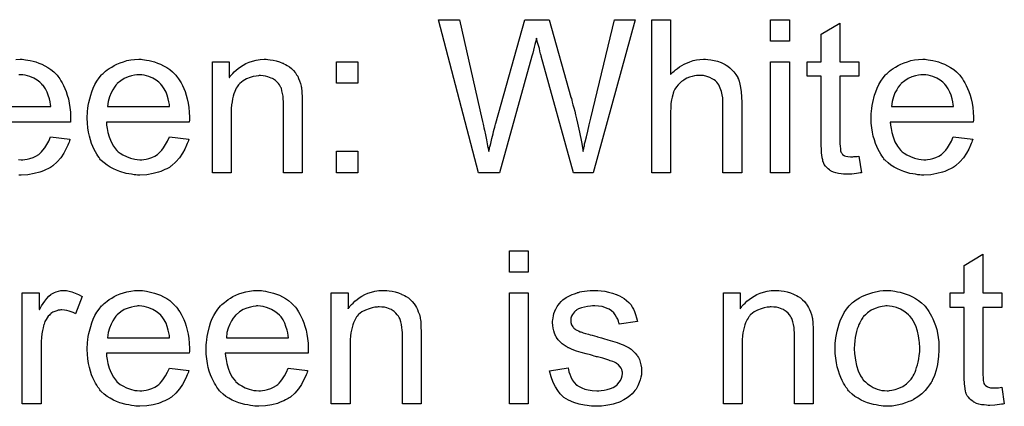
# Model space of a CAD drawing. Extents: x -2 to 8.5, y -2.9 to 5.2.
# Tile 148 of 207: x 3.964 to 4.48, y 1.483 to 1.686. Entities that reach past the tile are written whole.
import ezdxf

# ---------------------------------------------------------------- set-up
doc = ezdxf.new("R2010")
doc.units = 0
doc.layers.add('acc-ni-360-20-out-a_document', color=1, linetype='CONTINUOUS')

msp = doc.modelspace()

# ---------------------------------------------------------------- linework, layer by layer
at = {"layer": 'acc-ni-360-20-out-a_document', "color": 1}
for points in [[(4.264187, 1.605572), (4.253774, 1.605572), (4.236997, 1.666546), (4.236997, 1.666662), (4.236882, 1.666893), (4.236766, 1.66724), (4.23665, 1.667819), (4.236303, 1.669091), (4.235956, 1.670596), (4.235493, 1.672215), (4.23503, 1.673719), (4.234683, 1.674992), (4.234568, 1.675571), (4.234452, 1.675918), (4.234452, 1.675802), (4.234336, 1.675686), (4.23422, 1.674992), (4.233989, 1.673951), (4.233642, 1.672678), (4.233295, 1.67129), (4.232832, 1.66967), (4.232485, 1.66805), (4.232022, 1.666546), (4.21513, 1.605572), (4.204023, 1.605572), (4.183081, 1.685637), (4.194073, 1.685637), (4.20599, 1.633109), (4.20599, 1.632993), (4.206105, 1.632762), (4.206221, 1.632299), (4.206337, 1.63172), (4.206452, 1.63091), (4.206684, 1.630101), (4.206915, 1.629059), (4.207147, 1.627902), (4.207725, 1.625473), (4.208304, 1.622696), (4.208882, 1.619688), (4.209461, 1.616679), (4.209461, 1.616795), (4.209576, 1.617258), (4.209808, 1.617836), (4.209923, 1.618762), (4.210155, 1.619688), (4.210502, 1.620845), (4.21108, 1.62339), (4.211775, 1.625935), (4.212006, 1.627208), (4.212353, 1.628365), (4.212584, 1.629406), (4.212816, 1.630332), (4.213047, 1.631026), (4.213163, 1.631489), (4.22832, 1.685637), (4.241162, 1.685637), (4.252501, 1.645026), (4.252501, 1.64491), (4.252732, 1.644332), (4.252964, 1.643522), (4.253195, 1.64248), (4.253542, 1.641092), (4.254005, 1.639588), (4.254468, 1.637852), (4.254931, 1.635886), (4.255509, 1.633687), (4.255972, 1.631489), (4.257013, 1.626745), (4.258055, 1.62177), (4.258864, 1.616679), (4.258864, 1.616795), (4.25898, 1.617026), (4.25898, 1.617489), (4.259212, 1.618068), (4.259327, 1.618762), (4.259559, 1.619572), (4.259674, 1.620613), (4.260021, 1.62177), (4.2606, 1.624316), (4.261294, 1.627324), (4.261988, 1.630563), (4.262914, 1.63415), (4.27541, 1.685637), (4.28617, 1.685637), (4.264187, 1.605572)], [(4.304682, 1.656943), (4.304797, 1.657059), (4.305029, 1.65729), (4.305376, 1.657637), (4.305954, 1.658216), (4.306533, 1.658794), (4.307343, 1.659488), (4.308384, 1.660183), (4.309425, 1.660993), (4.310582, 1.661687), (4.311855, 1.662381), (4.314863, 1.663654), (4.316483, 1.664232), (4.318219, 1.664579), (4.32007, 1.664811), (4.321921, 1.664926), (4.322962, 1.664926), (4.324235, 1.664811), (4.325739, 1.664579), (4.327475, 1.664348), (4.329326, 1.663885), (4.331177, 1.663191), (4.333028, 1.662381), (4.33326, 1.662265), (4.333838, 1.661918), (4.334648, 1.66134), (4.335689, 1.66053), (4.336731, 1.659488), (4.337888, 1.658332), (4.338929, 1.656943), (4.339855, 1.655323), (4.33997, 1.655092), (4.340202, 1.654513), (4.340549, 1.653472), (4.340896, 1.651968), (4.341243, 1.650117), (4.34159, 1.647918), (4.341821, 1.645257), (4.341937, 1.642249), (4.341937, 1.605572), (4.332103, 1.605572), (4.332103, 1.642365), (4.332103, 1.64248), (4.332103, 1.642712), (4.332103, 1.643059), (4.332103, 1.643522), (4.331987, 1.644794), (4.331756, 1.646414), (4.331293, 1.64815), (4.330714, 1.649885), (4.329904, 1.651621), (4.328863, 1.653009), (4.328747, 1.653125), (4.328284, 1.653588), (4.32759, 1.654166), (4.326549, 1.654745), (4.325276, 1.655439), (4.323772, 1.655902), (4.321921, 1.656364), (4.319838, 1.65648), (4.319144, 1.65648), (4.318334, 1.656364), (4.317177, 1.656249), (4.31602, 1.655902), (4.314632, 1.655555), (4.313243, 1.654976), (4.311739, 1.654166), (4.311624, 1.654051), (4.311161, 1.653703), (4.310467, 1.653241), (4.309657, 1.652546), (4.308731, 1.651621), (4.307806, 1.65058), (4.306996, 1.649307), (4.306301, 1.647918), (4.306186, 1.647687), (4.30607, 1.647224), (4.305839, 1.646299), (4.305492, 1.645142), (4.305145, 1.643638), (4.304913, 1.641786), (4.304797, 1.639704), (4.304682, 1.637274), (4.304682, 1.605572), (4.294847, 1.605572), (4.294847, 1.685637), (4.304682, 1.685637), (4.304682, 1.656943)], [(4.366928, 1.674414), (4.357094, 1.674414), (4.357094, 1.685637), (4.366928, 1.685637), (4.366928, 1.674414)], [(4.393424, 1.663654), (4.403374, 1.663654), (4.403374, 1.656017), (4.393424, 1.656017), (4.393424, 1.621886), (4.393424, 1.621655), (4.393424, 1.621192), (4.393424, 1.620498), (4.393539, 1.619688), (4.393655, 1.617836), (4.393771, 1.617027), (4.393886, 1.616448), (4.394002, 1.616217), (4.394349, 1.615754), (4.394812, 1.615175), (4.395622, 1.614597), (4.395853, 1.614481), (4.396432, 1.61425), (4.397473, 1.614018), (4.398977, 1.613903), (4.400134, 1.613903), (4.400713, 1.614018), (4.401523, 1.614018), (4.402448, 1.614134), (4.403374, 1.61425), (4.404646, 1.605572), (4.404415, 1.605572), (4.403952, 1.605457), (4.403142, 1.605341), (4.402101, 1.605225), (4.400944, 1.604994), (4.399671, 1.604878), (4.397126, 1.604762), (4.3962, 1.604762), (4.395275, 1.604878), (4.394118, 1.604994), (4.392729, 1.60511), (4.391341, 1.605457), (4.390068, 1.605804), (4.388796, 1.606382), (4.38868, 1.606498), (4.388333, 1.606729), (4.38787, 1.607076), (4.387176, 1.607655), (4.386597, 1.608233), (4.385903, 1.609043), (4.385209, 1.609853), (4.384746, 1.610895), (4.384746, 1.61101), (4.384515, 1.611473), (4.384399, 1.612283), (4.384168, 1.61344), (4.383936, 1.614944), (4.38382, 1.61587), (4.38382, 1.616911), (4.383705, 1.618184), (4.383589, 1.619456), (4.383589, 1.620845), (4.383589, 1.622465), (4.383589, 1.656017), (4.3763, 1.656017), (4.3763, 1.663654), (4.383589, 1.663654), (4.383589, 1.678001), (4.393424, 1.683901), (4.393424, 1.663654)], [(3.965912, 1.664811), (3.966838, 1.664695), (3.967995, 1.664464), (3.969267, 1.664232), (3.970771, 1.663885), (3.97216, 1.663538), (3.97378, 1.662959), (3.975284, 1.662381), (3.976904, 1.661571), (3.978523, 1.660645), (3.980143, 1.659604), (3.981647, 1.658331), (3.983036, 1.656943), (3.983151, 1.656827), (3.983383, 1.656596), (3.98373, 1.656133), (3.984193, 1.655439), (3.984771, 1.654629), (3.98535, 1.653703), (3.986044, 1.652546), (3.986738, 1.651158), (3.987432, 1.649654), (3.988126, 1.648034), (3.988705, 1.646183), (3.989284, 1.644216), (3.989746, 1.642018), (3.990093, 1.639704), (3.990325, 1.637274), (3.990441, 1.634613), (3.990441, 1.634497), (3.990441, 1.634034), (3.990441, 1.633225), (3.990325, 1.632068), (3.946937, 1.632068)], [(3.961747, 1.664811), (3.963945, 1.664926), (3.965102, 1.664926), (3.965912, 1.664811)], [(4.028159, 1.664811), (4.029084, 1.664695), (4.030241, 1.664464), (4.031514, 1.664232), (4.033018, 1.663885), (4.034407, 1.663538), (4.036026, 1.662959), (4.03753, 1.662381), (4.03915, 1.661571), (4.04077, 1.660645), (4.04239, 1.659604), (4.043894, 1.658331), (4.045282, 1.656943), (4.045398, 1.656827), (4.045629, 1.656596), (4.045977, 1.656133), (4.046439, 1.655439), (4.047018, 1.654629), (4.047596, 1.653703), (4.048291, 1.652546), (4.048985, 1.651158), (4.049679, 1.649654), (4.050373, 1.648034), (4.050952, 1.646183), (4.05153, 1.644216), (4.051993, 1.642018), (4.05234, 1.639704), (4.052571, 1.637274), (4.052687, 1.634613), (4.052687, 1.634497), (4.052687, 1.634034), (4.052687, 1.633225), (4.052571, 1.632068), (4.009184, 1.632068), (4.009184, 1.631952), (4.009184, 1.631605), (4.0093, 1.631142), (4.0093, 1.630448), (4.009415, 1.629638), (4.009647, 1.628712), (4.009994, 1.62663), (4.010688, 1.624316), (4.011614, 1.62177), (4.012886, 1.619456), (4.014506, 1.617374), (4.014622, 1.617374), (4.014738, 1.617142), (4.015432, 1.616564), (4.016473, 1.615754), (4.017861, 1.614944), (4.019713, 1.614018), (4.021795, 1.613208), (4.024109, 1.61263), (4.025382, 1.612514), (4.02677, 1.612399), (4.027696, 1.612399), (4.028737, 1.612514), (4.03001, 1.612746), (4.031398, 1.613093), (4.033018, 1.613555), (4.034522, 1.61425), (4.036026, 1.615175), (4.036142, 1.615291), (4.03672, 1.615754), (4.037415, 1.616448), (4.038225, 1.617374), (4.03915, 1.618646), (4.040191, 1.620266), (4.041233, 1.622117), (4.042158, 1.624316), (4.05234, 1.623043), (4.05234, 1.622927), (4.052224, 1.622696), (4.052109, 1.622233), (4.051877, 1.621539), (4.05153, 1.620845), (4.051183, 1.619919), (4.050257, 1.617952), (4.0491, 1.615754), (4.047481, 1.61344), (4.045629, 1.611242), (4.043315, 1.609159), (4.0432, 1.609159), (4.042968, 1.608928), (4.042621, 1.608696), (4.042158, 1.608349), (4.041464, 1.608002), (4.04077, 1.607655), (4.039844, 1.607192), (4.038803, 1.606729), (4.037646, 1.606266), (4.036489, 1.605804), (4.033597, 1.605109), (4.030357, 1.604531), (4.02677, 1.6043), (4.025498, 1.6043), (4.024688, 1.604415), (4.023646, 1.604531), (4.022374, 1.604762), (4.020985, 1.604994), (4.019481, 1.605225), (4.016242, 1.606151), (4.014506, 1.606845), (4.012886, 1.607539), (4.011151, 1.608465), (4.009531, 1.609506), (4.008027, 1.610663), (4.006523, 1.612051), (4.006407, 1.612167), (4.006176, 1.612399), (4.005829, 1.612861), (4.005366, 1.613555), (4.004787, 1.614365), (4.004209, 1.615291), (4.003515, 1.616448), (4.00282, 1.617721), (4.002126, 1.619225), (4.001432, 1.620845), (4.000854, 1.622696), (4.000275, 1.624663), (3.999812, 1.626745), (3.999465, 1.629059), (3.999234, 1.631489), (3.999118, 1.634034), (3.999118, 1.63415), (3.999118, 1.634729), (3.999118, 1.635423), (3.999234, 1.636464), (3.999349, 1.637737), (3.999465, 1.639125), (3.999697, 1.640745), (4.000044, 1.642365), (4.000969, 1.646067), (4.001548, 1.647918), (4.002242, 1.649885), (4.003168, 1.651736), (4.004209, 1.653472), (4.005366, 1.655207), (4.006639, 1.656827), (4.006754, 1.656943), (4.006986, 1.657174), (4.007448, 1.657522), (4.008027, 1.6581), (4.008721, 1.658678), (4.009647, 1.659373), (4.010688, 1.660183), (4.011961, 1.660877), (4.013233, 1.661687), (4.014738, 1.662381), (4.016357, 1.663075), (4.018093, 1.663654), (4.019944, 1.664232), (4.021911, 1.664579), (4.023994, 1.664811), (4.026192, 1.664926), (4.027349, 1.664926), (4.028159, 1.664811)], [(4.093761, 1.664811), (4.095033, 1.664695), (4.096537, 1.664464), (4.098157, 1.664116), (4.099893, 1.663654), (4.101512, 1.662959), (4.101744, 1.662844), (4.102207, 1.662612), (4.103017, 1.662265), (4.103942, 1.661687), (4.105099, 1.660993), (4.106141, 1.660067), (4.107182, 1.659141), (4.108107, 1.657984), (4.108223, 1.657869), (4.108454, 1.657406), (4.108802, 1.656827), (4.10938, 1.656017), (4.109843, 1.65486), (4.110306, 1.653703), (4.110884, 1.652315), (4.111231, 1.650811), (4.111231, 1.650695), (4.111347, 1.650232), (4.111463, 1.649538), (4.111578, 1.648613), (4.111578, 1.647224), (4.111694, 1.645604), (4.11181, 1.643638), (4.11181, 1.641208), (4.11181, 1.605572), (4.101975, 1.605572), (4.101975, 1.640745), (4.101975, 1.640861), (4.101975, 1.640976), (4.101975, 1.641786), (4.101975, 1.642828), (4.10186, 1.6441), (4.101744, 1.645604), (4.101512, 1.647109), (4.101165, 1.648497), (4.100818, 1.64977), (4.100818, 1.649885), (4.100587, 1.650232), (4.10024, 1.650811), (4.099893, 1.651505), (4.099314, 1.652199), (4.09862, 1.653009), (4.097694, 1.653819), (4.096653, 1.654513), (4.096537, 1.654629), (4.09619, 1.65486), (4.095496, 1.655092), (4.094686, 1.655439), (4.093761, 1.655786), (4.092604, 1.656133), (4.091215, 1.656249), (4.089827, 1.656364), (4.089248, 1.656364), (4.088785, 1.656249), (4.087628, 1.656133), (4.086124, 1.655902), (4.084505, 1.655323), (4.082653, 1.654629), (4.080802, 1.653703), (4.079067, 1.652315), (4.078835, 1.652084), (4.078372, 1.651505), (4.078025, 1.651042), (4.077678, 1.650464), (4.077215, 1.64977), (4.076868, 1.64896), (4.076406, 1.648034), (4.075943, 1.646877), (4.075596, 1.645604), (4.075249, 1.644216), (4.075017, 1.642712), (4.074786, 1.641092), (4.074554, 1.639125), (4.074554, 1.637158), (4.074554, 1.605572), (4.06472, 1.605572), (4.06472, 1.663654), (4.073513, 1.663654), (4.073513, 1.655323), (4.073629, 1.655439), (4.07386, 1.655786), (4.074207, 1.656249), (4.07467, 1.656827), (4.075364, 1.657522), (4.076174, 1.658331), (4.0771, 1.659257), (4.078257, 1.660183), (4.079414, 1.660993), (4.080802, 1.661918), (4.082306, 1.662728), (4.083926, 1.663422), (4.085777, 1.664001), (4.087628, 1.664464), (4.089711, 1.664811), (4.091909, 1.664926), (4.092835, 1.664926), (4.093761, 1.664811)], [(4.14085, 1.652431), (4.129628, 1.652431), (4.129628, 1.663654), (4.14085, 1.663654), (4.14085, 1.652431)], [(4.366928, 1.605572), (4.357094, 1.605572), (4.357094, 1.663654), (4.366928, 1.663654), (4.366928, 1.605572)], [(4.438778, 1.664811), (4.439704, 1.664695), (4.440861, 1.664464), (4.442133, 1.664232), (4.443637, 1.663885), (4.445026, 1.663538), (4.446646, 1.662959), (4.44815, 1.662381), (4.44977, 1.661571), (4.451389, 1.660646), (4.453009, 1.659604), (4.454513, 1.658332), (4.455902, 1.656943), (4.456017, 1.656827), (4.456249, 1.656596), (4.456596, 1.656133), (4.457059, 1.655439), (4.457637, 1.654629), (4.458216, 1.653704), (4.45891, 1.652546), (4.459604, 1.651158), (4.460298, 1.649654), (4.460992, 1.648034), (4.461571, 1.646183), (4.462149, 1.644216), (4.462612, 1.642018), (4.462959, 1.639704), (4.463191, 1.637274), (4.463306, 1.634613), (4.463306, 1.634497), (4.463306, 1.634034), (4.463306, 1.633225), (4.463191, 1.632068), (4.419803, 1.632068), (4.419803, 1.631952), (4.419803, 1.631605), (4.419919, 1.631142), (4.419919, 1.630448), (4.420035, 1.629638), (4.420266, 1.628712), (4.420613, 1.62663), (4.421307, 1.624316), (4.422233, 1.62177), (4.423506, 1.619456), (4.425125, 1.617374), (4.425241, 1.617374), (4.425357, 1.617142), (4.426051, 1.616564), (4.427092, 1.615754), (4.428481, 1.614944), (4.430332, 1.614018), (4.432414, 1.613208), (4.434729, 1.61263), (4.436001, 1.612514), (4.43739, 1.612399), (4.438315, 1.612399), (4.439356, 1.612514), (4.440629, 1.612746), (4.442018, 1.613093), (4.443637, 1.613556), (4.445141, 1.61425), (4.446646, 1.615175), (4.446761, 1.615291), (4.44734, 1.615754), (4.448034, 1.616448), (4.448844, 1.617374), (4.44977, 1.618646), (4.450811, 1.620266), (4.451852, 1.622117), (4.452778, 1.624316), (4.462959, 1.623043), (4.462959, 1.622927), (4.462844, 1.622696), (4.462728, 1.622233), (4.462497, 1.621539), (4.462149, 1.620845), (4.461802, 1.619919), (4.460877, 1.617952), (4.45972, 1.615754), (4.4581, 1.61344), (4.456249, 1.611242), (4.453935, 1.609159), (4.453819, 1.609159), (4.453588, 1.608928), (4.45324, 1.608696), (4.452778, 1.608349), (4.452083, 1.608002), (4.451389, 1.607655), (4.450464, 1.607192), (4.449422, 1.606729), (4.448265, 1.606266), (4.447108, 1.605804), (4.444216, 1.60511), (4.440976, 1.604531), (4.43739, 1.6043), (4.436117, 1.6043), (4.435307, 1.604415), (4.434266, 1.604531), (4.432993, 1.604762), (4.431605, 1.604994), (4.4301, 1.605225), (4.426861, 1.606151), (4.425125, 1.606845), (4.423506, 1.607539), (4.42177, 1.608465), (4.42015, 1.609506), (4.418646, 1.610663), (4.417142, 1.612052), (4.417026, 1.612167), (4.416795, 1.612399), (4.416448, 1.612861), (4.415985, 1.613556), (4.415407, 1.614366), (4.414828, 1.615291), (4.414134, 1.616448), (4.41344, 1.617721), (4.412745, 1.619225), (4.412051, 1.620845), (4.411473, 1.622696), (4.410894, 1.624663), (4.410431, 1.626745), (4.410084, 1.629059), (4.409853, 1.631489), (4.409737, 1.634034), (4.409737, 1.63415), (4.409737, 1.634729), (4.409737, 1.635423), (4.409853, 1.636464), (4.409969, 1.637737), (4.410084, 1.639125), (4.410316, 1.640745), (4.410663, 1.642365), (4.411588, 1.646067), (4.412167, 1.647918), (4.412861, 1.649885), (4.413787, 1.651737), (4.414828, 1.653472), (4.415985, 1.655208), (4.417258, 1.656827), (4.417373, 1.656943), (4.417605, 1.657175), (4.418068, 1.657522), (4.418646, 1.6581), (4.41934, 1.658679), (4.420266, 1.659373), (4.421307, 1.660183), (4.42258, 1.660877), (4.423853, 1.661687), (4.425357, 1.662381), (4.426977, 1.663075), (4.428712, 1.663654), (4.430563, 1.664232), (4.43253, 1.664579), (4.434613, 1.664811), (4.436811, 1.664926), (4.437968, 1.664926), (4.438778, 1.664811)], [(3.947516, 1.640167), (3.980028, 1.640167), (3.980028, 1.640282), (3.980028, 1.640514), (3.979912, 1.640861), (3.979912, 1.641323), (3.97968, 1.642712), (3.979333, 1.644216), (3.978755, 1.646067), (3.978176, 1.647803), (3.977251, 1.649538), (3.976209, 1.651042), (3.976209, 1.651158), (3.975978, 1.651274), (3.975399, 1.651968), (3.974358, 1.652893), (3.97297, 1.653935), (3.971234, 1.654976), (3.969152, 1.655902), (3.966722, 1.656596), (3.965449, 1.656712), (3.964061, 1.656827)], [(3.964061, 1.656827), (3.963367, 1.656827)], [(4.026307, 1.656827), (4.025613, 1.656827), (4.025151, 1.656712), (4.023878, 1.656596), (4.022374, 1.656249), (4.020523, 1.65567), (4.018556, 1.65486), (4.016704, 1.653703), (4.014853, 1.652199), (4.014622, 1.651968), (4.014159, 1.651389), (4.013349, 1.650348), (4.012539, 1.64896), (4.011614, 1.64734), (4.010804, 1.645257), (4.01011, 1.642828), (4.009762, 1.640167), (4.042274, 1.640167), (4.042274, 1.640282), (4.042274, 1.640514), (4.042158, 1.640861), (4.042158, 1.641323), (4.041927, 1.642712), (4.04158, 1.644216), (4.041001, 1.646067), (4.040423, 1.647803), (4.039497, 1.649538), (4.038456, 1.651042), (4.038456, 1.651158), (4.038225, 1.651274), (4.037646, 1.651968), (4.036605, 1.652893), (4.035216, 1.653935), (4.033481, 1.654976), (4.031398, 1.655902), (4.028969, 1.656596), (4.027696, 1.656712), (4.026307, 1.656827)], [(4.436927, 1.656827), (4.436233, 1.656827), (4.43577, 1.656712), (4.434497, 1.656596), (4.432993, 1.656249), (4.431142, 1.65567), (4.429175, 1.654861), (4.427324, 1.653704), (4.425472, 1.652199), (4.425241, 1.651968), (4.424778, 1.651389), (4.423968, 1.650348), (4.423158, 1.64896), (4.422233, 1.64734), (4.421423, 1.645257), (4.420729, 1.642828), (4.420382, 1.640167), (4.452893, 1.640167), (4.452893, 1.640282), (4.452893, 1.640514), (4.452778, 1.640861), (4.452778, 1.641324), (4.452546, 1.642712), (4.452199, 1.644216), (4.451621, 1.646067), (4.451042, 1.647803), (4.450117, 1.649538), (4.449075, 1.651042), (4.449075, 1.651158), (4.448844, 1.651274), (4.448265, 1.651968), (4.447224, 1.652894), (4.445836, 1.653935), (4.4441, 1.654976), (4.442018, 1.655902), (4.439588, 1.656596), (4.438315, 1.656712), (4.436927, 1.656827)], [(3.963135, 1.612514), (3.964524, 1.612399), (3.965449, 1.612399), (3.966491, 1.612514), (3.967763, 1.612746), (3.969152, 1.613093), (3.970771, 1.613555), (3.972276, 1.61425), (3.97378, 1.615175), (3.973895, 1.615291), (3.974474, 1.615754), (3.975168, 1.616448), (3.975978, 1.617374), (3.976904, 1.618646), (3.977945, 1.620266), (3.978986, 1.622117), (3.979912, 1.624316), (3.990093, 1.623043), (3.990093, 1.622927), (3.989978, 1.622696), (3.989862, 1.622233), (3.989631, 1.621539), (3.989284, 1.620845), (3.988936, 1.619919), (3.988011, 1.617952), (3.986854, 1.615754), (3.985234, 1.61344), (3.983383, 1.611242), (3.981069, 1.609159), (3.980953, 1.609159), (3.980722, 1.608928), (3.980375, 1.608696), (3.979912, 1.608349), (3.979218, 1.608002), (3.978523, 1.607655), (3.977598, 1.607192), (3.976557, 1.606729), (3.975399, 1.606266), (3.974242, 1.605804), (3.97135, 1.605109), (3.96811, 1.604531), (3.964524, 1.6043), (3.963251, 1.6043)], [(4.14085, 1.605572), (4.129628, 1.605572), (4.129628, 1.616795), (4.14085, 1.616795), (4.14085, 1.605572)], [(4.230171, 1.553461), (4.220336, 1.553461), (4.220336, 1.564684), (4.230171, 1.564684), (4.230171, 1.553461)], [(4.468282, 1.542701), (4.478232, 1.542701), (4.478232, 1.535065), (4.468282, 1.535065), (4.468282, 1.500933), (4.468282, 1.500702), (4.468282, 1.500239), (4.468282, 1.499545), (4.468397, 1.498735), (4.468513, 1.496884), (4.468629, 1.496074), (4.468744, 1.495495), (4.46886, 1.495264), (4.469207, 1.494801), (4.46967, 1.494223), (4.47048, 1.493644), (4.470711, 1.493528), (4.47129, 1.493297), (4.472331, 1.493066), (4.473835, 1.49295), (4.474992, 1.49295), (4.475571, 1.493066), (4.476381, 1.493066), (4.477306, 1.493181), (4.478232, 1.493297), (4.479504, 1.48462), (4.479273, 1.48462), (4.47881, 1.484504), (4.478, 1.484388), (4.476959, 1.484272), (4.475802, 1.484041), (4.474529, 1.483925), (4.471984, 1.48381), (4.471058, 1.48381), (4.470133, 1.483925), (4.468976, 1.484041), (4.467587, 1.484157), (4.466199, 1.484504), (4.464926, 1.484851), (4.463654, 1.485429), (4.463538, 1.485545), (4.463191, 1.485776), (4.462728, 1.486124), (4.462034, 1.486702), (4.461455, 1.487281), (4.460761, 1.488091), (4.460067, 1.4889), (4.459604, 1.489942), (4.459604, 1.490057), (4.459373, 1.49052), (4.459257, 1.49133), (4.459025, 1.492487), (4.458794, 1.493991), (4.458678, 1.494917), (4.458678, 1.495958), (4.458563, 1.497231), (4.458447, 1.498504), (4.458447, 1.499892), (4.458447, 1.501512), (4.458447, 1.535065), (4.451158, 1.535065), (4.451158, 1.542701), (4.458447, 1.542701), (4.458447, 1.557048), (4.468282, 1.562948), (4.468282, 1.542701)], [(3.988358, 1.543858), (3.989631, 1.543626), (3.991135, 1.543164), (3.992755, 1.542585), (3.994606, 1.541775), (3.996573, 1.540734), (3.992986, 1.531709), (3.99287, 1.531825), (3.992407, 1.532056), (3.991713, 1.532403), (3.990788, 1.532751), (3.989746, 1.533098), (3.988474, 1.533445), (3.987201, 1.533676), (3.985928, 1.533792), (3.98535, 1.533792), (3.984771, 1.533676), (3.983961, 1.533561), (3.983151, 1.533329), (3.98211, 1.532982), (3.981069, 1.532519), (3.980143, 1.531825), (3.980028, 1.531709), (3.97968, 1.531478), (3.979333, 1.531015), (3.978755, 1.530437), (3.978176, 1.529627), (3.977598, 1.528701), (3.977019, 1.52766), (3.976557, 1.526387), (3.976441, 1.526156), (3.976325, 1.525461), (3.976094, 1.52442), (3.975747, 1.523032), (3.975399, 1.521296), (3.975168, 1.519329), (3.975052, 1.517247), (3.974937, 1.514933), (3.974937, 1.484619), (3.965102, 1.484619), (3.965102, 1.542701), (3.974011, 1.542701), (3.974011, 1.533908), (3.974127, 1.534023), (3.97459, 1.534833), (3.975168, 1.535874), (3.976094, 1.537147), (3.977019, 1.53842), (3.978061, 1.539808), (3.979102, 1.540965), (3.980143, 1.541891), (3.980259, 1.542007), (3.980606, 1.542238), (3.9813, 1.542585), (3.981994, 1.542932), (3.98292, 1.543279), (3.984077, 1.543626), (3.985234, 1.543858), (3.986507, 1.543974), (3.987317, 1.543974), (3.988358, 1.543858)], [(4.028159, 1.543858), (4.029084, 1.543742), (4.030241, 1.543511), (4.031514, 1.543279), (4.033018, 1.542932), (4.034407, 1.542585), (4.036026, 1.542007), (4.03753, 1.541428), (4.03915, 1.540618), (4.04077, 1.539693), (4.04239, 1.538651), (4.043894, 1.537379), (4.045282, 1.53599), (4.045398, 1.535874), (4.045629, 1.535643), (4.045977, 1.53518), (4.046439, 1.534486), (4.047018, 1.533676), (4.047596, 1.532751), (4.048291, 1.531594), (4.048985, 1.530205), (4.049679, 1.528701), (4.050373, 1.527081), (4.050952, 1.52523), (4.05153, 1.523263), (4.051993, 1.521065), (4.05234, 1.518751), (4.052571, 1.516321), (4.052687, 1.51366), (4.052687, 1.513544), (4.052687, 1.513082), (4.052687, 1.512272), (4.052571, 1.511115), (4.009184, 1.511115), (4.009184, 1.510999), (4.009184, 1.510652), (4.0093, 1.510189), (4.0093, 1.509495), (4.009415, 1.508685), (4.009647, 1.507759), (4.009994, 1.505677), (4.010688, 1.503363), (4.011614, 1.500817), (4.012886, 1.498503), (4.014506, 1.496421), (4.014622, 1.496421), (4.014738, 1.496189), (4.015432, 1.495611), (4.016473, 1.494801), (4.017861, 1.493991), (4.019713, 1.493065), (4.021795, 1.492256), (4.024109, 1.491677), (4.025382, 1.491561), (4.02677, 1.491446), (4.027696, 1.491446), (4.028737, 1.491561), (4.03001, 1.491793), (4.031398, 1.49214), (4.033018, 1.492603), (4.034522, 1.493297), (4.036026, 1.494223), (4.036142, 1.494338), (4.03672, 1.494801), (4.037415, 1.495495), (4.038225, 1.496421), (4.03915, 1.497694), (4.040191, 1.499313), (4.041233, 1.501165), (4.042158, 1.503363), (4.05234, 1.50209), (4.05234, 1.501974), (4.052224, 1.501743), (4.052109, 1.50128), (4.051877, 1.500586), (4.05153, 1.499892), (4.051183, 1.498966), (4.050257, 1.496999), (4.0491, 1.494801), (4.047481, 1.492487), (4.045629, 1.490289), (4.043315, 1.488206), (4.0432, 1.488206), (4.042968, 1.487975), (4.042621, 1.487743), (4.042158, 1.487396), (4.041464, 1.487049), (4.04077, 1.486702), (4.039844, 1.486239), (4.038803, 1.485776), (4.037646, 1.485314), (4.036489, 1.484851), (4.033597, 1.484157), (4.030357, 1.483578), (4.02677, 1.483347), (4.025498, 1.483347), (4.024688, 1.483462), (4.023646, 1.483578), (4.022374, 1.48381), (4.020985, 1.484041), (4.019481, 1.484272), (4.016242, 1.485198), (4.014506, 1.485892), (4.012886, 1.486586), (4.011151, 1.487512), (4.009531, 1.488553), (4.008027, 1.48971), (4.006523, 1.491099), (4.006407, 1.491214), (4.006176, 1.491446), (4.005829, 1.491909), (4.005366, 1.492603), (4.004787, 1.493413), (4.004209, 1.494338), (4.003515, 1.495495), (4.00282, 1.496768), (4.002126, 1.498272), (4.001432, 1.499892), (4.000854, 1.501743), (4.000275, 1.50371), (3.999812, 1.505793), (3.999465, 1.508107), (3.999234, 1.510536), (3.999118, 1.513082), (3.999118, 1.513197), (3.999118, 1.513776), (3.999118, 1.51447), (3.999234, 1.515511), (3.999349, 1.516784), (3.999465, 1.518172), (3.999697, 1.519792), (4.000044, 1.521412), (4.000969, 1.525114), (4.001548, 1.526966), (4.002242, 1.528932), (4.003168, 1.530784), (4.004209, 1.532519), (4.005366, 1.534255), (4.006639, 1.535874), (4.006754, 1.53599), (4.006986, 1.536222), (4.007448, 1.536569), (4.008027, 1.537147), (4.008721, 1.537726), (4.009647, 1.53842), (4.010688, 1.53923), (4.011961, 1.539924), (4.013233, 1.540734), (4.014738, 1.541428), (4.016357, 1.542122), (4.018093, 1.542701), (4.019944, 1.543279), (4.021911, 1.543626), (4.023994, 1.543858), (4.026192, 1.543974), (4.027349, 1.543974), (4.028159, 1.543858)], [(4.090405, 1.543858), (4.091331, 1.543742), (4.092488, 1.543511), (4.093761, 1.543279), (4.095265, 1.542932), (4.096653, 1.542585), (4.098273, 1.542007), (4.099777, 1.541428), (4.101397, 1.540618), (4.103017, 1.539693), (4.104636, 1.538651), (4.106141, 1.537379), (4.107529, 1.53599), (4.107645, 1.535874), (4.107876, 1.535643), (4.108223, 1.53518), (4.108686, 1.534486), (4.109264, 1.533676), (4.109843, 1.532751), (4.110537, 1.531594), (4.111231, 1.530205), (4.111926, 1.528701), (4.11262, 1.527081), (4.113198, 1.52523), (4.113777, 1.523263), (4.114239, 1.521065), (4.114587, 1.518751), (4.114818, 1.516321), (4.114934, 1.51366), (4.114934, 1.513544), (4.114934, 1.513082), (4.114934, 1.512272), (4.114818, 1.511115), (4.07143, 1.511115), (4.07143, 1.510999), (4.07143, 1.510652), (4.071546, 1.510189), (4.071546, 1.509495), (4.071662, 1.508685), (4.071893, 1.507759), (4.07224, 1.505677), (4.072935, 1.503363), (4.07386, 1.500817), (4.075133, 1.498503), (4.076753, 1.496421), (4.076868, 1.496421), (4.076984, 1.496189), (4.077678, 1.495611), (4.07872, 1.494801), (4.080108, 1.493991), (4.081959, 1.493065), (4.084042, 1.492256), (4.086356, 1.491677), (4.087628, 1.491561), (4.089017, 1.491446), (4.089943, 1.491446), (4.090984, 1.491561), (4.092256, 1.491793), (4.093645, 1.49214), (4.095265, 1.492603), (4.096769, 1.493297), (4.098273, 1.494223), (4.098389, 1.494338), (4.098967, 1.494801), (4.099661, 1.495495), (4.100471, 1.496421), (4.101397, 1.497694), (4.102438, 1.499313), (4.103479, 1.501165), (4.104405, 1.503363), (4.114587, 1.50209), (4.114587, 1.501974), (4.114471, 1.501743), (4.114355, 1.50128), (4.114124, 1.500586), (4.113777, 1.499892), (4.11343, 1.498966), (4.112504, 1.496999), (4.111347, 1.494801), (4.109727, 1.492487), (4.107876, 1.490289), (4.105562, 1.488206), (4.105446, 1.488206), (4.105215, 1.487975), (4.104868, 1.487743), (4.104405, 1.487396), (4.103711, 1.487049), (4.103017, 1.486702), (4.102091, 1.486239), (4.10105, 1.485776), (4.099893, 1.485314), (4.098736, 1.484851), (4.095843, 1.484157), (4.092604, 1.483578), (4.089017, 1.483347), (4.087744, 1.483347), (4.086934, 1.483462), (4.085893, 1.483578), (4.08462, 1.48381), (4.083232, 1.484041), (4.081728, 1.484272), (4.078488, 1.485198), (4.076753, 1.485892), (4.075133, 1.486586), (4.073397, 1.487512), (4.071778, 1.488553), (4.070273, 1.48971), (4.068769, 1.491099), (4.068654, 1.491214), (4.068422, 1.491446), (4.068075, 1.491909), (4.067612, 1.492603), (4.067034, 1.493413), (4.066455, 1.494338), (4.065761, 1.495495), (4.065067, 1.496768), (4.064373, 1.498272), (4.063679, 1.499892), (4.0631, 1.501743), (4.062522, 1.50371), (4.062059, 1.505793), (4.061712, 1.508107), (4.06148, 1.510536), (4.061365, 1.513082), (4.061365, 1.513197), (4.061365, 1.513776), (4.061365, 1.51447), (4.06148, 1.515511), (4.061596, 1.516784), (4.061712, 1.518172), (4.061943, 1.519792), (4.06229, 1.521412), (4.063216, 1.525114), (4.063794, 1.526966), (4.064488, 1.528932), (4.065414, 1.530784), (4.066455, 1.532519), (4.067612, 1.534255), (4.068885, 1.535874), (4.069001, 1.53599), (4.069232, 1.536222), (4.069695, 1.536569), (4.070273, 1.537147), (4.070968, 1.537726), (4.071893, 1.53842), (4.072935, 1.53923), (4.074207, 1.539924), (4.07548, 1.540734), (4.076984, 1.541428), (4.078604, 1.542122), (4.080339, 1.542701), (4.082191, 1.543279), (4.084157, 1.543626), (4.08624, 1.543858), (4.088438, 1.543974), (4.089595, 1.543974), (4.090405, 1.543858)], [(4.156007, 1.543858), (4.15728, 1.543742), (4.158784, 1.543511), (4.160404, 1.543164), (4.162139, 1.542701), (4.163759, 1.542007), (4.16399, 1.541891), (4.164453, 1.541659), (4.165263, 1.541312), (4.166189, 1.540734), (4.167346, 1.54004), (4.168387, 1.539114), (4.169428, 1.538188), (4.170354, 1.537032), (4.17047, 1.536916), (4.170701, 1.536453), (4.171048, 1.535874), (4.171627, 1.535065), (4.17209, 1.533908), (4.172552, 1.532751), (4.173131, 1.531362), (4.173478, 1.529858), (4.173478, 1.529742), (4.173594, 1.52928), (4.173709, 1.528585), (4.173825, 1.52766), (4.173825, 1.526271), (4.173941, 1.524652), (4.174056, 1.522685), (4.174056, 1.520255), (4.174056, 1.484619), (4.164222, 1.484619), (4.164222, 1.519792), (4.164222, 1.519908), (4.164222, 1.520024), (4.164222, 1.520833), (4.164222, 1.521875), (4.164106, 1.523148), (4.16399, 1.524652), (4.163759, 1.526156), (4.163412, 1.527544), (4.163065, 1.528817), (4.163065, 1.528932), (4.162833, 1.52928), (4.162486, 1.529858), (4.162139, 1.530552), (4.161561, 1.531246), (4.160867, 1.532056), (4.159941, 1.532866), (4.1589, 1.533561), (4.158784, 1.533676), (4.158437, 1.533908), (4.157743, 1.534139), (4.156933, 1.534486), (4.156007, 1.534833), (4.15485, 1.53518), (4.153462, 1.535296), (4.152073, 1.535412), (4.151495, 1.535412), (4.151032, 1.535296), (4.149875, 1.53518), (4.148371, 1.534949), (4.146751, 1.53437), (4.1449, 1.533676), (4.143049, 1.532751), (4.141313, 1.531362), (4.141082, 1.531131), (4.140619, 1.530552), (4.140272, 1.53009), (4.139925, 1.529511), (4.139462, 1.528817), (4.139115, 1.528007), (4.138652, 1.527081), (4.138189, 1.525924), (4.137842, 1.524652), (4.137495, 1.523263), (4.137264, 1.521759), (4.137032, 1.520139), (4.136801, 1.518172), (4.136801, 1.516206), (4.136801, 1.484619), (4.126967, 1.484619), (4.126967, 1.542701), (4.13576, 1.542701), (4.13576, 1.53437), (4.135875, 1.534486), (4.136107, 1.534833), (4.136454, 1.535296), (4.136917, 1.535874), (4.137611, 1.536569), (4.138421, 1.537379), (4.139346, 1.538304), (4.140503, 1.53923), (4.14166, 1.54004), (4.143049, 1.540965), (4.144553, 1.541775), (4.146173, 1.542469), (4.148024, 1.543048), (4.149875, 1.543511), (4.151958, 1.543858), (4.154156, 1.543974), (4.155082, 1.543974), (4.156007, 1.543858)], [(4.230171, 1.484619), (4.220336, 1.484619), (4.220336, 1.542701), (4.230171, 1.542701), (4.230171, 1.484619)], [(4.266616, 1.543858), (4.268352, 1.543742), (4.270203, 1.543511), (4.27217, 1.543048), (4.274253, 1.542585), (4.27622, 1.541891), (4.276335, 1.541891), (4.276451, 1.541775), (4.277029, 1.541544), (4.277955, 1.541081), (4.279112, 1.540503), (4.280385, 1.539693), (4.281657, 1.538767), (4.282814, 1.537726), (4.283856, 1.536569), (4.283971, 1.536453), (4.284203, 1.53599), (4.284666, 1.53518), (4.285244, 1.534255), (4.285823, 1.532866), (4.286401, 1.531362), (4.286864, 1.529627), (4.287327, 1.52766), (4.277724, 1.526387), (4.277724, 1.526619), (4.277608, 1.527081), (4.277377, 1.527891), (4.277029, 1.528932), (4.276451, 1.529974), (4.275757, 1.531131), (4.274947, 1.532288), (4.27379, 1.533329), (4.273674, 1.533445), (4.273211, 1.533676), (4.272517, 1.534139), (4.271476, 1.534602), (4.270319, 1.535065), (4.268815, 1.535527), (4.266963, 1.535759), (4.264997, 1.535874), (4.26384, 1.535874), (4.262683, 1.535759), (4.261178, 1.535643), (4.259674, 1.535296), (4.258055, 1.534949), (4.256551, 1.53437), (4.255278, 1.533561), (4.255162, 1.533445), (4.254815, 1.533213), (4.254352, 1.532751), (4.253889, 1.532056), (4.253311, 1.531362), (4.252848, 1.530437), (4.252501, 1.529395), (4.252385, 1.528354), (4.252385, 1.528238), (4.252385, 1.528007), (4.252501, 1.52766), (4.252501, 1.527197), (4.252848, 1.52604), (4.253542, 1.524883), (4.253658, 1.524767), (4.253774, 1.524652), (4.254005, 1.524304), (4.254468, 1.523957), (4.254931, 1.52361), (4.255625, 1.523148), (4.256435, 1.5228), (4.25736, 1.522338), (4.257476, 1.522338), (4.257708, 1.522222), (4.25817, 1.522106), (4.25898, 1.521759), (4.260137, 1.521412), (4.261641, 1.521065), (4.262567, 1.520718), (4.263608, 1.520486), (4.264765, 1.520139), (4.266038, 1.519792), (4.266154, 1.519792), (4.266501, 1.519677), (4.267079, 1.519561), (4.267773, 1.519329), (4.268583, 1.519098), (4.269625, 1.518867), (4.271823, 1.518172), (4.274253, 1.517478), (4.276682, 1.516668), (4.278881, 1.515858), (4.279806, 1.515511), (4.280616, 1.515164), (4.280847, 1.515049), (4.28131, 1.514817), (4.282005, 1.51447), (4.283046, 1.513891), (4.284087, 1.513197), (4.285128, 1.512272), (4.28617, 1.51123), (4.287095, 1.510073), (4.287211, 1.509958), (4.287442, 1.509495), (4.287905, 1.508801), (4.288368, 1.507759), (4.288715, 1.506487), (4.289178, 1.505098), (4.289409, 1.503478), (4.289525, 1.501627), (4.289525, 1.501396), (4.289525, 1.500817), (4.289409, 1.499892), (4.289178, 1.498619), (4.288831, 1.497231), (4.288252, 1.495727), (4.287558, 1.493991), (4.286632, 1.492371), (4.286517, 1.49214), (4.286054, 1.491677), (4.285475, 1.490867), (4.28455, 1.489942), (4.283277, 1.4889), (4.281889, 1.487743), (4.280269, 1.486702), (4.278302, 1.485661), (4.278186, 1.485661), (4.278071, 1.485545), (4.277377, 1.485314), (4.27622, 1.484966), (4.274715, 1.484504), (4.272864, 1.484041), (4.270782, 1.483694), (4.268583, 1.483462), (4.266038, 1.483347), (4.264997, 1.483347), (4.264187, 1.483462), (4.263261, 1.483462), (4.262104, 1.483578), (4.260947, 1.483694), (4.259674, 1.483925), (4.256898, 1.484504), (4.254005, 1.485314), (4.251228, 1.486471), (4.249956, 1.487165), (4.248799, 1.487975), (4.248683, 1.48809), (4.248567, 1.488206), (4.247873, 1.4889), (4.246832, 1.489942), (4.245675, 1.491561), (4.244402, 1.493528), (4.243129, 1.495842), (4.242088, 1.498735), (4.241278, 1.501974), (4.250997, 1.503478), (4.250997, 1.503363), (4.250997, 1.503247), (4.251228, 1.502553), (4.25146, 1.501396), (4.251922, 1.500123), (4.252501, 1.498735), (4.253195, 1.497231), (4.254236, 1.495727), (4.255509, 1.494454), (4.255741, 1.494338), (4.256203, 1.493991), (4.257129, 1.493528), (4.258286, 1.49295), (4.25979, 1.492371), (4.261526, 1.491909), (4.263608, 1.491561), (4.266038, 1.491446), (4.267195, 1.491446), (4.268352, 1.491561), (4.269856, 1.491793), (4.271476, 1.49214), (4.273211, 1.492603), (4.274715, 1.493181), (4.276104, 1.494107), (4.27622, 1.494223), (4.276682, 1.49457), (4.277145, 1.495148), (4.277839, 1.495958), (4.278418, 1.496884), (4.278996, 1.498041), (4.279343, 1.499198), (4.279459, 1.500586), (4.279459, 1.500702), (4.279459, 1.501165), (4.279343, 1.501743), (4.279112, 1.502553), (4.278765, 1.503363), (4.278186, 1.504173), (4.277492, 1.505098), (4.276451, 1.505793), (4.276335, 1.505908), (4.275988, 1.506024), (4.27541, 1.506371), (4.274484, 1.506718), (4.273096, 1.507181), (4.272286, 1.507528), (4.27136, 1.507759), (4.270319, 1.508107), (4.269162, 1.508454), (4.267889, 1.508801), (4.266385, 1.509148), (4.266269, 1.509148), (4.265922, 1.509264), (4.265344, 1.509379), (4.26465, 1.509611), (4.263724, 1.509842), (4.262683, 1.510189), (4.260484, 1.510768), (4.257939, 1.511578), (4.255509, 1.512272), (4.253195, 1.513082), (4.252154, 1.513544), (4.251344, 1.513891), (4.251113, 1.514007), (4.25065, 1.514239), (4.249956, 1.514701), (4.24903, 1.51528), (4.247989, 1.51609), (4.246947, 1.517015), (4.245906, 1.518057), (4.24498, 1.519329), (4.244865, 1.519445), (4.244633, 1.519908), (4.244286, 1.520718), (4.243939, 1.521643), (4.243592, 1.5228), (4.243245, 1.524189), (4.243014, 1.525577), (4.242898, 1.527197), (4.242898, 1.527428), (4.242898, 1.527891), (4.243014, 1.528585), (4.243129, 1.529627), (4.243361, 1.530668), (4.243592, 1.531941), (4.244055, 1.533098), (4.244633, 1.53437), (4.244749, 1.534486), (4.24498, 1.534949), (4.245328, 1.535527), (4.245906, 1.536337), (4.2466, 1.537147), (4.24741, 1.538188), (4.248336, 1.539114), (4.249493, 1.539924), (4.249609, 1.54004), (4.249956, 1.540155), (4.250418, 1.540503), (4.251113, 1.54085), (4.252038, 1.541312), (4.253079, 1.541775), (4.254352, 1.542238), (4.255741, 1.542701), (4.255972, 1.542816), (4.256435, 1.542932), (4.257245, 1.543164), (4.258286, 1.543395), (4.259559, 1.543626), (4.260947, 1.543742), (4.262567, 1.543974), (4.265344, 1.543974), (4.266616, 1.543858)], [(4.361375, 1.543858), (4.362647, 1.543742), (4.364151, 1.543511), (4.365771, 1.543164), (4.367507, 1.542701), (4.369127, 1.542007), (4.369358, 1.541891), (4.369821, 1.54166), (4.370631, 1.541312), (4.371556, 1.540734), (4.372713, 1.54004), (4.373755, 1.539114), (4.374796, 1.538189), (4.375721, 1.537032), (4.375837, 1.536916), (4.376069, 1.536453), (4.376416, 1.535875), (4.376994, 1.535065), (4.377457, 1.533908), (4.37792, 1.532751), (4.378498, 1.531362), (4.378845, 1.529858), (4.378845, 1.529743), (4.378961, 1.52928), (4.379077, 1.528585), (4.379193, 1.52766), (4.379193, 1.526272), (4.379308, 1.524652), (4.379424, 1.522685), (4.379424, 1.520255), (4.379424, 1.48462), (4.369589, 1.48462), (4.369589, 1.519792), (4.369589, 1.519908), (4.369589, 1.520024), (4.369589, 1.520834), (4.369589, 1.521875), (4.369474, 1.523148), (4.369358, 1.524652), (4.369127, 1.526156), (4.368779, 1.527544), (4.368432, 1.528817), (4.368432, 1.528933), (4.368201, 1.52928), (4.367854, 1.529858), (4.367507, 1.530552), (4.366928, 1.531247), (4.366234, 1.532056), (4.365309, 1.532866), (4.364267, 1.533561), (4.364151, 1.533676), (4.363804, 1.533908), (4.36311, 1.534139), (4.3623, 1.534486), (4.361375, 1.534833), (4.360218, 1.53518), (4.358829, 1.535296), (4.357441, 1.535412), (4.356862, 1.535412), (4.3564, 1.535296), (4.355243, 1.53518), (4.353739, 1.534949), (4.352119, 1.53437), (4.350267, 1.533676), (4.348416, 1.532751), (4.346681, 1.531362), (4.346449, 1.531131), (4.345987, 1.530552), (4.34564, 1.53009), (4.345292, 1.529511), (4.34483, 1.528817), (4.344483, 1.528007), (4.34402, 1.527081), (4.343557, 1.525924), (4.34321, 1.524652), (4.342863, 1.523263), (4.342631, 1.521759), (4.3424, 1.520139), (4.342168, 1.518172), (4.342168, 1.516206), (4.342168, 1.48462), (4.332334, 1.484619), (4.332334, 1.542701), (4.341127, 1.542701), (4.341127, 1.53437), (4.341243, 1.534486), (4.341474, 1.534833), (4.341821, 1.535296), (4.342284, 1.535875), (4.342978, 1.536569), (4.343788, 1.537379), (4.344714, 1.538304), (4.345871, 1.53923), (4.347028, 1.54004), (4.348416, 1.540965), (4.34992, 1.541775), (4.35154, 1.542469), (4.353391, 1.543048), (4.355243, 1.543511), (4.357325, 1.543858), (4.359524, 1.543974), (4.360449, 1.543974), (4.361375, 1.543858)], [(4.420035, 1.543858), (4.421076, 1.543742), (4.422233, 1.543511), (4.423506, 1.543279), (4.42501, 1.543048), (4.428134, 1.542007), (4.429753, 1.541428), (4.431373, 1.540618), (4.432993, 1.539808), (4.434613, 1.538651), (4.436117, 1.537494), (4.437621, 1.536106), (4.437737, 1.53599), (4.437968, 1.535759), (4.438315, 1.535296), (4.438778, 1.534718), (4.439356, 1.533908), (4.440051, 1.532866), (4.440745, 1.531709), (4.441439, 1.530437), (4.442133, 1.529048), (4.442828, 1.527313), (4.443522, 1.525577), (4.4441, 1.52361), (4.444563, 1.521528), (4.44491, 1.51933), (4.445141, 1.517015), (4.445257, 1.51447), (4.445257, 1.514354), (4.445257, 1.514007), (4.445257, 1.513429), (4.445257, 1.512619), (4.445141, 1.511693), (4.445026, 1.510536), (4.445026, 1.509379), (4.444794, 1.508107), (4.444447, 1.505214), (4.443753, 1.502322), (4.442943, 1.499429), (4.441786, 1.496768), (4.441786, 1.496652), (4.441671, 1.496537), (4.441439, 1.496189), (4.441208, 1.495727), (4.440398, 1.49457), (4.439356, 1.493181), (4.437968, 1.491562), (4.436233, 1.489942), (4.434266, 1.488322), (4.431952, 1.486818), (4.431836, 1.486818), (4.43172, 1.486702), (4.431373, 1.486471), (4.430795, 1.486239), (4.430216, 1.486008), (4.429522, 1.485776), (4.427787, 1.485082), (4.42582, 1.484504), (4.42339, 1.483925), (4.420845, 1.483463), (4.418068, 1.483347), (4.416911, 1.483347), (4.415985, 1.483463), (4.414944, 1.483578), (4.413787, 1.48381), (4.412398, 1.484041), (4.41101, 1.484272), (4.407886, 1.485198), (4.406151, 1.485892), (4.404531, 1.486586), (4.402911, 1.487512), (4.401291, 1.488553), (4.399787, 1.48971), (4.398283, 1.491099), (4.398167, 1.491214), (4.397936, 1.491446), (4.397589, 1.491909), (4.397126, 1.492603), (4.396547, 1.493413), (4.395969, 1.494338), (4.395275, 1.495495), (4.394581, 1.496884), (4.393886, 1.498388), (4.393192, 1.500123), (4.392614, 1.501975), (4.392035, 1.503941), (4.391572, 1.50614), (4.391225, 1.508454), (4.390994, 1.510999), (4.390878, 1.51366), (4.390878, 1.513892), (4.390878, 1.514354), (4.390994, 1.515164), (4.390994, 1.516321), (4.39111, 1.517594), (4.391341, 1.519214), (4.391572, 1.520834), (4.392035, 1.522685), (4.392498, 1.524536), (4.393077, 1.526503), (4.393771, 1.528585), (4.394696, 1.530552), (4.395622, 1.532404), (4.396895, 1.534255), (4.398167, 1.53599), (4.399787, 1.537494), (4.399903, 1.53761), (4.400134, 1.537726), (4.400597, 1.538073), (4.401176, 1.538536), (4.40187, 1.538998), (4.402795, 1.539577), (4.403721, 1.540156), (4.404878, 1.540734), (4.406151, 1.541312), (4.407539, 1.541891), (4.410663, 1.542932), (4.41425, 1.543742), (4.416101, 1.543858), (4.418068, 1.543974), (4.419225, 1.543974), (4.420035, 1.543858)], [(4.026307, 1.535874), (4.025613, 1.535874), (4.025151, 1.535759), (4.023878, 1.535643), (4.022374, 1.535296), (4.020523, 1.534717), (4.018556, 1.533908), (4.016704, 1.532751), (4.014853, 1.531246), (4.014622, 1.531015), (4.014159, 1.530437), (4.013349, 1.529395), (4.012539, 1.528007), (4.011614, 1.526387), (4.010804, 1.524304), (4.01011, 1.521875), (4.009762, 1.519214), (4.042274, 1.519214), (4.042274, 1.519329), (4.042274, 1.519561), (4.042158, 1.519908), (4.042158, 1.520371), (4.041927, 1.521759), (4.04158, 1.523263), (4.041001, 1.525114), (4.040423, 1.52685), (4.039497, 1.528585), (4.038456, 1.53009), (4.038456, 1.530205), (4.038225, 1.530321), (4.037646, 1.531015), (4.036605, 1.531941), (4.035216, 1.532982), (4.033481, 1.534023), (4.031398, 1.534949), (4.028969, 1.535643), (4.027696, 1.535759), (4.026307, 1.535874)], [(4.088554, 1.535874), (4.08786, 1.535874), (4.087397, 1.535759), (4.086124, 1.535643), (4.08462, 1.535296), (4.082769, 1.534717), (4.080802, 1.533908), (4.078951, 1.532751), (4.0771, 1.531246), (4.076868, 1.531015), (4.076406, 1.530437), (4.075596, 1.529395), (4.074786, 1.528007), (4.07386, 1.526387), (4.07305, 1.524304), (4.072356, 1.521875), (4.072009, 1.519214), (4.104521, 1.519214), (4.104521, 1.519329), (4.104521, 1.519561), (4.104405, 1.519908), (4.104405, 1.520371), (4.104174, 1.521759), (4.103827, 1.523263), (4.103248, 1.525114), (4.102669, 1.52685), (4.101744, 1.528585), (4.100703, 1.53009), (4.100703, 1.530205), (4.100471, 1.530321), (4.099893, 1.531015), (4.098851, 1.531941), (4.097463, 1.532982), (4.095727, 1.534023), (4.093645, 1.534949), (4.091215, 1.535643), (4.089943, 1.535759), (4.088554, 1.535874)], [(4.418068, 1.535875), (4.417373, 1.535875), (4.416795, 1.535759), (4.415522, 1.535643), (4.413787, 1.53518), (4.41182, 1.534486), (4.409737, 1.533561), (4.40777, 1.532172), (4.406729, 1.531247), (4.405803, 1.530321), (4.405803, 1.530205), (4.405572, 1.53009), (4.405341, 1.529743), (4.404994, 1.52928), (4.404646, 1.528701), (4.404299, 1.528007), (4.403837, 1.527081), (4.403374, 1.526156), (4.402911, 1.524999), (4.402448, 1.523842), (4.402101, 1.522453), (4.401754, 1.520949), (4.401407, 1.51933), (4.401176, 1.517594), (4.40106, 1.515627), (4.400944, 1.51366), (4.400944, 1.513544), (4.400944, 1.513197), (4.400944, 1.512619), (4.40106, 1.511809), (4.40106, 1.510883), (4.401176, 1.509842), (4.401523, 1.507412), (4.402101, 1.504636), (4.403027, 1.501859), (4.404184, 1.499198), (4.404994, 1.498041), (4.405803, 1.496884), (4.405919, 1.496884), (4.406035, 1.496652), (4.406729, 1.496074), (4.40777, 1.495148), (4.409159, 1.494223), (4.410894, 1.493181), (4.412977, 1.492256), (4.415407, 1.491677), (4.416679, 1.491562), (4.418068, 1.491446), (4.418762, 1.491446), (4.41934, 1.491562), (4.420613, 1.491793), (4.422349, 1.49214), (4.4242, 1.492834), (4.426282, 1.49376), (4.428249, 1.495148), (4.429291, 1.496074), (4.430216, 1.496999), (4.430332, 1.497115), (4.430448, 1.497231), (4.430679, 1.497578), (4.431026, 1.498041), (4.431373, 1.498619), (4.431836, 1.499313), (4.432299, 1.500239), (4.432762, 1.501165), (4.433224, 1.502322), (4.433572, 1.503594), (4.434034, 1.504983), (4.434381, 1.506487), (4.434729, 1.508222), (4.43496, 1.509958), (4.435191, 1.511925), (4.435191, 1.514007), (4.435191, 1.514123), (4.435191, 1.51447), (4.435191, 1.515049), (4.435076, 1.515743), (4.435076, 1.516668), (4.43496, 1.51771), (4.434613, 1.520139), (4.434034, 1.522685), (4.433109, 1.525462), (4.431836, 1.528007), (4.431142, 1.52928), (4.430216, 1.530321), (4.430216, 1.530437), (4.429985, 1.530552), (4.429291, 1.531247), (4.428249, 1.532056), (4.426861, 1.533098), (4.425125, 1.534139), (4.423043, 1.535065), (4.420729, 1.535643), (4.419456, 1.535759), (4.418068, 1.535875)]]:
    msp.add_lwpolyline(points, dxfattribs=at)

doc.saveas('drawing.dxf')
